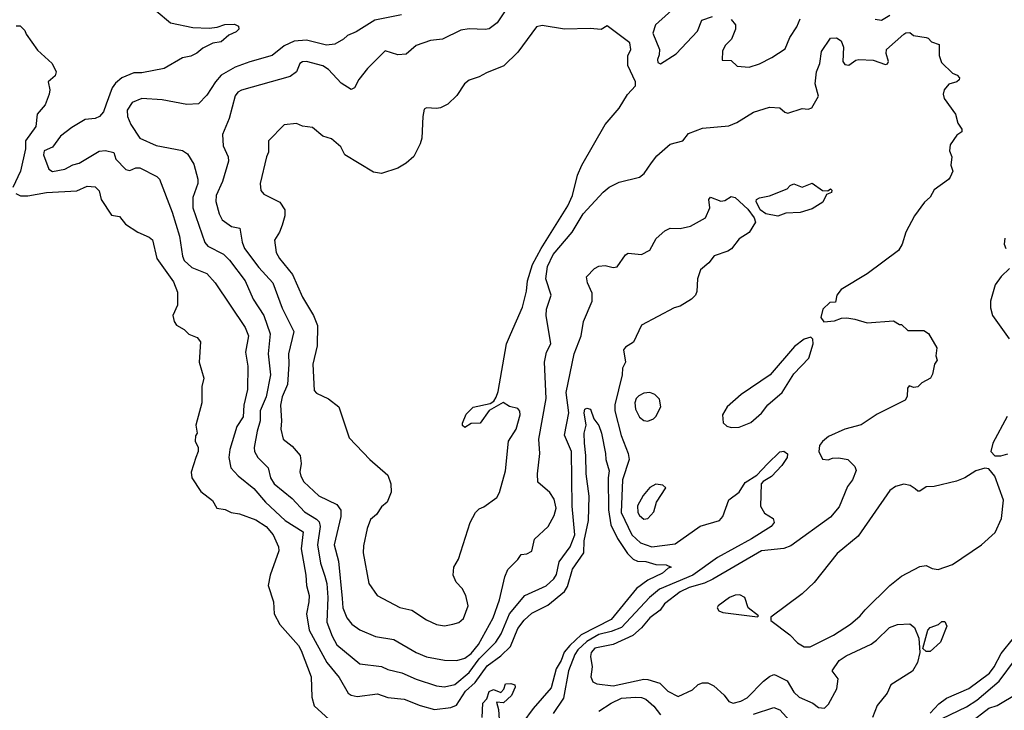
# Model space of a CAD drawing. Extents: x 2210602 to 2357277, y 510288 to 673808.
# Tile 100 of 256: x 2264143 to 2268990, y 566340 to 569741. Entities that reach past the tile are written whole.
import ezdxf

# ---------------------------------------------------------------- set-up
doc = ezdxf.new("R2010")
doc.units = 0

msp = doc.modelspace()

# ---------------------------------------------------------------- linework, layer by layer
at = {"layer": '0CON05XD'}
for points in [[(2266581.3, 569858.7), (2266493.8, 569725), (2266455, 569696.2), (2266435, 569692), (2266355, 569696), (2266315, 569688.6), (2266224.1, 569645.9), (2266165, 569638.8), (2266095, 569614.2), (2266045, 569572), (2266005, 569568), (2265943, 569587), (2265855, 569500), (2265812.8, 569447.2), (2265791.2, 569405), (2265775, 569398), (2265725, 569428.8), (2265662.5, 569495), (2265635, 569514.4), (2265555.5, 569535.5), (2265535, 569534.2), (2265522, 569525), (2265505.8, 569485), (2265475, 569461.4), (2265235, 569394.4), (2265216.3, 569383.7), (2265203.9, 569366.1), (2265174, 569255), (2265141.2, 569175), (2265145, 569120), (2265170, 569065), (2265170.8, 569045), (2265141.1, 568945), (2265109.5, 568875), (2265107.8, 568845), (2265124.6, 568784.6), (2265139.2, 568755), (2265185, 568722.5), (2265226.2, 568715), (2265237.8, 568645), (2265249.4, 568615), (2265320.6, 568520.6), (2265388.9, 568445), (2265435, 568321.2), (2265493.1, 568205), (2265465.6, 568095), (2265468.5, 568045), (2265460.9, 567945), (2265435, 567883.3), (2265427.3, 567842.7), (2265432.2, 567765), (2265428.6, 567725), (2265440, 567675), (2265485, 567641.2), (2265523.8, 567595), (2265528, 567555), (2265522.5, 567515), (2265526.7, 567493.3), (2265542.5, 567465), (2265616.4, 567396.4), (2265705, 567353.8), (2265724.3, 567325), (2265724.4, 567295), (2265690.5, 567155), (2265711.8, 567075), (2265731.1, 566891.1), (2265734.5, 566845), (2265754.3, 566795), (2265778.8, 566765), (2265817.3, 566737.3), (2265895, 566703.1), (2265985, 566689.2), (2266095, 566624.2), (2266145, 566604.3), (2266235, 566587.1), (2266295, 566585.7), (2266335, 566596.9), (2266365, 566620.5), (2266402.2, 566665), (2266474.5, 566795), (2266505.7, 566885), (2266531.7, 566998.3), (2266545.9, 567034.1), (2266595, 567082.5), (2266611.7, 567108.3), (2266639.3, 567110.7), (2266665, 567123.3), (2266677.1, 567182.9), (2266744, 567245), (2266775, 567300), (2266784.4, 567335), (2266775, 567380), (2266752.7, 567412.7), (2266694.1, 567464.1), (2266692.5, 567505), (2266703.1, 567605), (2266698.5, 567675), (2266734.5, 567875), (2266727.1, 568055), (2266736.8, 568103.2), (2266757.1, 568145), (2266734.2, 568285), (2266736, 568315), (2266758.8, 568385), (2266733.1, 568465), (2266741.8, 568525), (2266770, 568585), (2266863.1, 568695), (2266916.9, 568785), (2267015, 568891.2), (2267045, 568916.2), (2267095, 568941.2), (2267194.2, 568965.8), (2267216.8, 568983.2), (2267253.2, 569036.8), (2267279.1, 569070.9), (2267345, 569128.8), (2267407.5, 569145), (2267435, 569180), (2267505, 569206.2), (2267635, 569218.6), (2267673.3, 569235), (2267755, 569286), (2267835, 569310), (2267885, 569307.5), (2267910, 569285), (2267925, 569280), (2267995, 569303.3), (2268025, 569300), (2268043, 569307), (2268076.4, 569363.6), (2268060, 569425), (2268065.8, 569485), (2268082, 569525), (2268091.2, 569585), (2268135, 569650), (2268165, 569652), (2268187.6, 569637.6), (2268198.6, 569605), (2268196.2, 569535), (2268205, 569520), (2268225, 569516.7), (2268258.8, 569541.2), (2268275, 569545.7), (2268345, 569541.9), (2268405, 569520), (2268415, 569523.3), (2268420, 569535), (2268408, 569575), (2268410.8, 569595), (2268495, 569670), (2268505, 569676.7), (2268525, 569677.5), (2268543, 569663), (2268605, 569652.5), (2268615, 569650), (2268631.7, 569631.7), (2268669.3, 569619.3), (2268670, 569565), (2268680.8, 569530.8), (2268735, 569477.5), (2268758.3, 569468.3), (2268770, 569455), (2268768.8, 569445), (2268757.5, 569435), (2268717.3, 569422.7), (2268694, 569395), (2268690, 569375), (2268695, 569352.5), (2268750, 569275), (2268761.2, 569231.2), (2268781.7, 569201.7), (2268781.7, 569188.3), (2268757, 569173), (2268723.3, 569125), (2268720, 569095), (2268732.5, 569065), (2268727.5, 569025), (2268737.5, 568995), (2268723.3, 568965), (2268715, 568953.3), (2268645, 568903.3), (2268625, 568867.5), (2268598.3, 568841.7), (2268548.8, 568775), (2268506.2, 568695), (2268488, 568635), (2268468.8, 568605), (2268315, 568488.8), (2268187.7, 568412.3), (2268166.2, 568385), (2268160, 568350), (2268131.7, 568348.3), (2268096.7, 568315), (2268087.5, 568275), (2268102.5, 568252.5), (2268155, 568257.5), (2268188.3, 568271.7), (2268215, 568272.5), (2268255, 568266.7), (2268315, 568247.5), (2268445, 568257.5), (2268475, 568240), (2268485, 568240), (2268515, 568210), (2268595, 568210), (2268616.4, 568196.4), (2268657.5, 568125), (2268652.5, 568085), (2268660, 568065), (2268647.5, 568045), (2268637.5, 567995), (2268627.5, 567975), (2268585, 567952.5), (2268565, 567932.5), (2268545, 567930), (2268521.2, 567938.8), (2268513.9, 567926.1), (2268512, 567885), (2268502.3, 567867.7), (2268365, 567799.2), (2268285, 567745.8), (2268205, 567724.2), (2268125, 567688.8), (2268095, 567663.3), (2268081.2, 567645), (2268076.7, 567615), (2268095, 567577.5), (2268123, 567573), (2268145, 567582.5), (2268175, 567583.3), (2268220, 567575), (2268255, 567540), (2268261.7, 567521.7), (2268242.5, 567475), (2268218.3, 567441.7), (2268177, 567343), (2268135, 567292), (2267939.1, 567150.9), (2267905, 567136.9), (2267795, 567125.5), (2267555, 566985.6), (2267513.8, 566966.2), (2267438.8, 566945), (2267395, 566923.3), (2267318, 566865), (2267296.3, 566833.7), (2267245, 566795.6), (2267205, 566746.9), (2267161.5, 566708.5), (2267065, 566664.4), (2266975, 566646.7), (2266956, 566625), (2266952.5, 566605), (2266961.2, 566555), (2266954, 566505), (2266965, 566480), (2266985, 566470), (2267065, 566461.1), (2267215, 566494.2), (2267235, 566492), (2267295, 566474), (2267334.5, 566434.5), (2267385, 566408.8), (2267455, 566441.2), (2267482.7, 566467.3), (2267505, 566476.2)], [(2264815, 569784), (2264885, 569726.2), (2264995, 569703.3), (2265075, 569700), (2265115, 569704.2), (2265152.7, 569717.3), (2265199.7, 569719.7), (2265219.4, 569709.4), (2265222, 569695), (2265208.6, 569681.4), (2265172.5, 569665), (2265135, 569632.5), (2265094, 569626), (2265045, 569600), (2265015, 569576.2), (2264985, 569561.2), (2264945, 569553.3), (2264855, 569500), (2264745, 569479.2), (2264705, 569480), (2264645.7, 569454.3), (2264615, 569428.8), (2264598.8, 569405), (2264569.2, 569325), (2264555, 569287.5), (2264535.8, 569264.2), (2264515, 569254), (2264465, 569249.2), (2264399.8, 569210.2), (2264343.1, 569166.9), (2264305, 569114), (2264264.2, 569095), (2264260.8, 569075), (2264286.7, 569005), (2264305, 568994), (2264365.7, 569004.3), (2264405, 569026.2), (2264435, 569034), (2264535, 569093.8), (2264565, 569096.7), (2264606.4, 569086.4), (2264616.7, 569055), (2264665, 569002.9), (2264685, 568998), (2264715, 569010.8), (2264735, 569010.8), (2264818.8, 568968.8), (2264831.2, 568955), (2264893.2, 568793.2), (2264930, 568675), (2264944.1, 568575.9), (2264952.9, 568555), (2264990.9, 568520.9), (2265065, 568490.8), (2265105.8, 568445), (2265252.9, 568225), (2265268.6, 568185), (2265254.4, 568104.4), (2265265.7, 568035), (2265265, 567920), (2265246.6, 567843.4), (2265242.9, 567785), (2265212.2, 567737.8), (2265178.1, 567625), (2265173.1, 567585), (2265182.9, 567535), (2265218, 567495), (2265295, 567432.5), (2265352.9, 567365), (2265450, 567275), (2265538.3, 567218.3), (2265527.9, 567135), (2265552.5, 567005), (2265555.6, 566955), (2265568.9, 566905), (2265567.1, 566875), (2265554.3, 566815), (2265567.5, 566735), (2265655.6, 566575), (2265715, 566502), (2265760, 566425), (2265775, 566414.3), (2265805, 566408.6), (2265905, 566422), (2265955, 566402.9), (2266035.6, 566395.6), (2266114.3, 566364.3), (2266185, 566344.4), (2266265, 566353.3), (2266293.8, 566366.2), (2266337.9, 566435), (2266385, 566477.1), (2266445, 566560), (2266511.5, 566608.5), (2266558.9, 566655), (2266595, 566742.5), (2266626.1, 566783.9), (2266665, 566818.6), (2266742.6, 566857.4), (2266825.6, 566925), (2266839.4, 566950.6), (2266864.5, 567035), (2266919.6, 567115), (2266922.4, 567175), (2266943.8, 567275), (2266947.3, 567395), (2266932.3, 567505), (2266930.9, 567595), (2266923.3, 567655), (2266921.5, 567705), (2266932, 567745), (2266922, 567805), (2266925, 567822.5), (2266935, 567827.5), (2266953, 567823), (2266970, 567775), (2266995, 567742.5), (2267007.1, 567705), (2267027.5, 567605), (2267028, 567575), (2267045, 567520), (2267039.6, 567485), (2267041.9, 567328.1), (2267053.5, 567253.5), (2267085.9, 567185.9), (2267135, 567111.9), (2267162.9, 567085), (2267185, 567074.5), (2267225, 567072.2), (2267275, 567058.1), (2267325, 567056), (2267350, 567045), (2267335, 567040), (2267308, 567015), (2267235, 566981.1), (2267179.2, 566940.8), (2267055, 566786.9), (2266907.9, 566712.1), (2266851.2, 566658.8), (2266823.9, 566626.1), (2266808.4, 566585), (2266784.2, 566545), (2266758.8, 566451.2), (2266670.2, 566349.8), (2266569.3, 566210.7)], [(2267385, 569816.2), (2267273.3, 569715), (2267260, 569675), (2267293.3, 569595), (2267291.7, 569568.3), (2267282.5, 569545), (2267285, 569530), (2267297, 569523), (2267375, 569572.5), (2267480, 569685), (2267500.7, 569739.3), (2267553.6, 569756.4)], [(2266022.5, 569765), (2265892, 569738), (2265799.3, 569680.7), (2265756.4, 569663.6), (2265737.5, 569645), (2265695, 569621.2), (2265654, 569616), (2265555, 569639.4), (2265495, 569635.7), (2265445, 569612), (2265385.6, 569564.4), (2265276.4, 569533.6), (2265203, 569507), (2265135, 569467.1), (2265107.1, 569435), (2265065, 569368.8), (2265023.2, 569326.8), (2264965, 569323.1), (2264845, 569345.6), (2264745, 569353.5), (2264696.1, 569333.9), (2264672.5, 569295), (2264674.5, 569265), (2264689.5, 569225), (2264735, 569156.9), (2264815, 569121.9), (2264945, 569097.1), (2264969.7, 569079.7), (2264999.7, 569029.7), (2265019.4, 568955), (2265019.4, 568935), (2264995.5, 568865), (2264995.6, 568815), (2265054.4, 568644.4), (2265068.8, 568625), (2265145.8, 568585.8), (2265176.6, 568556.6), (2265252.9, 568455), (2265293.1, 568365), (2265344.6, 568284.6), (2265375.5, 568194.5), (2265366.7, 568095), (2265377.1, 567992.9), (2265355.9, 567884.1), (2265326.2, 567815), (2265327.3, 567765), (2265311.5, 567715), (2265296.9, 567635), (2265298.6, 567615), (2265316, 567585), (2265366, 567535), (2265377.8, 567485), (2265395.4, 567455.4), (2265485, 567382.5), (2265545, 567317.8), (2265605, 567282.1), (2265617.9, 567267.9), (2265622.2, 567245), (2265609.2, 567155), (2265624.5, 567065), (2265645, 567001.2), (2265654.6, 566965), (2265660.4, 566895), (2265655.6, 566774.4), (2265680.9, 566705), (2265705, 566663.1), (2265818.3, 566568.3), (2265925, 566556), (2265955, 566540.8), (2266025, 566524.5), (2266095, 566493.6), (2266195, 566460), (2266235, 566455.6), (2266285, 566467.8), (2266355, 566526.2), (2266405, 566593.2), (2266487.9, 566675), (2266513.7, 566716.3), (2266555, 566815.6), (2266630, 566905), (2266735, 566952.5), (2266772.4, 566987.6), (2266785, 567008.8), (2266798.3, 567071.7), (2266852.5, 567145), (2266876.1, 567205), (2266862.9, 567345), (2266859.1, 567615), (2266824.4, 567695), (2266847.1, 567805), (2266832.9, 567905), (2266872.5, 568095), (2266906.7, 568185), (2266919.4, 568255), (2266961.4, 568355), (2266961.4, 568395), (2266938, 568445), (2266933.8, 568475), (2266973.6, 568516.4), (2266995, 568527.5), (2267025, 568530), (2267065, 568520), (2267085, 568523.8), (2267125, 568583.3), (2267139.2, 568590.8), (2267205, 568584.2), (2267245, 568606.2), (2267276.9, 568663.1), (2267319.1, 568700.9), (2267345, 568714.2), (2267395, 568712), (2267445.8, 568724.2), (2267518.8, 568765), (2267541.4, 568815), (2267536.2, 568855), (2267543.6, 568866.4), (2267595, 568848), (2267615, 568850), (2267645, 568870), (2267665, 568865.7), (2267727.3, 568807.3), (2267759.4, 568765), (2267765.6, 568744.4), (2267735, 568692.5), (2267685, 568661.4), (2267646.9, 568613.1), (2267628.9, 568601.1), (2267562, 568578), (2267535.9, 568544.1), (2267495, 568510), (2267480, 568465), (2267477, 568403), (2267470, 568385), (2267450, 568365), (2267395, 568330), (2267365, 568322.5), (2267205, 568236), (2267165, 568153.8), (2267125, 568129.2), (2267115.8, 568115), (2267126, 568055), (2267110, 568025), (2267108.5, 567991.5), (2267073.6, 567845), (2267072.3, 567815), (2267103.4, 567693.4), (2267137.8, 567605), (2267143.3, 567575), (2267111.5, 567475), (2267104, 567315), (2267157.1, 567205), (2267199.2, 567165), (2267255, 567144.5), (2267369.4, 567160.6), (2267493, 567247), (2267588.8, 567275), (2267604.3, 567295), (2267633.8, 567376.2), (2267685.8, 567415), (2267715, 567462), (2267771.9, 567498.1), (2267825, 567554.2), (2267885, 567613.8), (2267905, 567616.2), (2267923.3, 567603.3), (2267921.2, 567585), (2267895, 567546), (2267845, 567490.8), (2267802.7, 567467.3), (2267794.2, 567455.8), (2267790, 567345), (2267810.3, 567310.3), (2267852.5, 567285), (2267857.5, 567265), (2267842.5, 567245), (2267745.7, 567184.3), (2267578, 567092), (2267457.5, 567005), (2267293.4, 566936.6), (2267243.8, 566896.2), (2267105, 566748.7), (2267055, 566727.8), (2266995, 566713.4), (2266935, 566679), (2266891.6, 566638.4)], [(2267645, 569742.5), (2267667.5, 569715), (2267667.5, 569695), (2267647.5, 569645), (2267617.5, 569615), (2267603, 569587), (2267601.7, 569541.7), (2267645, 569540), (2267675, 569512.5), (2267735, 569507.5), (2267785.9, 569524.1), (2267845.7, 569554.3), (2267911.7, 569598.3), (2267935, 569653.3), (2267969.2, 569705), (2267986, 569745)], [(2268355, 569744), (2268385, 569738), (2268426.8, 569763.2)], [(2264125, 569710), (2264145, 569710), (2264168.3, 569688.3), (2264175, 569670), (2264231.2, 569591.2), (2264302.5, 569525), (2264323.3, 569485), (2264317.5, 569465), (2264283.8, 569435), (2264291.2, 569395), (2264288.8, 569375), (2264268.7, 569321.3), (2264228.5, 569275), (2264223.1, 569215), (2264171.1, 569145), (2264171.2, 569105), (2264147.5, 568995), (2264109.1, 568915)], [(2266235, 566756.2), (2266275, 566763.8), (2266305, 566773.3), (2266327.3, 566792.7), (2266351.2, 566855), (2266340, 566905), (2266320.7, 566940.7), (2266291.7, 566971.7), (2266277.5, 567005), (2266280, 567045), (2266303.3, 567085), (2266361.2, 567265), (2266386.4, 567313.6), (2266405, 567332.5), (2266428.3, 567341.7), (2266491.7, 567388.3), (2266505, 567412.5), (2266535, 567520), (2266548.8, 567665), (2266588, 567725), (2266607.5, 567795), (2266605, 567812.5), (2266595, 567826.2), (2266555, 567836.7), (2266523.9, 567856.1), (2266454, 567816), (2266410, 567755), (2266365, 567752.5), (2266335, 567732.5), (2266323, 567743), (2266322.5, 567755), (2266341.7, 567798.3), (2266375, 567832.5), (2266458.8, 567851.2), (2266476.7, 567863.3), (2266488.3, 567881.7), (2266499.3, 567910.7), (2266540, 568145), (2266558.6, 568191.4), (2266619.1, 568325), (2266637.7, 568405), (2266642.3, 568455), (2266666.9, 568535), (2266710, 568615), (2266842.3, 568825), (2266864.6, 568875), (2266889.5, 568975), (2266910, 569025), (2267025.5, 569224.5), (2267093.8, 569305), (2267135, 569372.5), (2267174.1, 569415.9), (2267174, 569435), (2267137.5, 569515), (2267137, 569563), (2267152.5, 569595), (2267146.4, 569626.4), (2267035, 569710), (2267005, 569692.5), (2266952.3, 569697.7), (2266825, 569694), (2266715, 569712), (2266687.5, 569705), (2266595, 569581.2), (2266526.1, 569513.9), (2266440.5, 569479.5), (2266405, 569458.8), (2266355, 569443.3), (2266333.3, 569425), (2266295, 569367.5), (2266250, 569325), (2266215, 569307.5), (2266195, 569303.3), (2266145, 569307.5), (2266135, 569300), (2266127.5, 569265), (2266123, 569157), (2266115, 569130), (2266083, 569067), (2266046.1, 569033.9), (2266005, 569010), (2265925, 568983.3), (2265885, 568990), (2265743.3, 569075), (2265723.8, 569115), (2265677.5, 569155), (2265635, 569166.7), (2265585, 569210), (2265535, 569217.5), (2265505, 569230), (2265445, 569222.5), (2265367.5, 569145), (2265368.3, 569088.3), (2265357.5, 569065), (2265327.5, 568935), (2265330.7, 568900.7), (2265345, 568882.5), (2265423, 568843), (2265447.5, 568805), (2265447.5, 568775), (2265435, 568730), (2265422.5, 568695), (2265396.7, 568655), (2265406.2, 568595), (2265422, 568565), (2265486.4, 568486.4), (2265535.7, 568375), (2265588.8, 568285), (2265609.2, 568235), (2265607.1, 568135), (2265586, 568045), (2265592.5, 567915), (2265605, 567902.5), (2265664, 567874), (2265713.9, 567833.9), (2265765, 567682.5), (2265867.5, 567575), (2265955, 567497.5), (2265970, 567455), (2265972.5, 567415), (2265952.5, 567365), (2265925, 567342.5), (2265900, 567305), (2265870.6, 567279.4), (2265852.9, 567235), (2265835, 567150), (2265834.2, 567115), (2265861.2, 566965), (2265903.3, 566905), (2266015, 566846), (2266073.9, 566833.9), (2266145.8, 566785.8), (2266195, 566762), (2266235, 566756.2)], [(2264123.5, 568885), (2264146.8, 568873.2), (2264183.7, 568873.7), (2264275, 568890.8), (2264425, 568898.5), (2264475, 568921.9), (2264515, 568918), (2264535, 568897.5), (2264544, 568855), (2264595, 568778), (2264635, 568771.2), (2264664.6, 568734.6), (2264724.5, 568694.5), (2264780.6, 568670.6), (2264796.6, 568656.6), (2264817.8, 568565), (2264899.4, 568449.4), (2264919.1, 568399.1), (2264920, 568335), (2264896.7, 568285), (2264903.3, 568255), (2264915, 568236.7), (2264952.5, 568215), (2264975, 568192.5), (2265016.1, 568176.1), (2265032.5, 568155), (2265026.7, 568055), (2265048.8, 567975), (2265040, 567935), (2265040, 567855), (2265010, 567745), (2265017.5, 567705), (2265008.3, 567691.7), (2265007.5, 567665), (2265021.2, 567635), (2265021.2, 567615), (2265010, 567585), (2264987, 567513), (2264990, 567485), (2265035, 567417.5), (2265093, 567373), (2265113.3, 567335), (2265155, 567328.8), (2265184.5, 567314.5), (2265225, 567308.1), (2265305, 567278.9), (2265355.8, 567245.8), (2265391.1, 567205), (2265417.1, 567145), (2265419.4, 567125), (2265375.8, 567005), (2265366.7, 566955), (2265392, 566875), (2265396.2, 566815), (2265423.2, 566763.2), (2265515, 566659.2), (2265528.9, 566635), (2265578.1, 566505), (2265580.8, 566405), (2265593, 566363), (2265666.7, 566295)], [(2267875, 568773.5), (2267816.2, 568785), (2267788.6, 568805), (2267768, 568845), (2267770, 568855), (2267785, 568863.8), (2267835, 568872.9), (2267921.4, 568908.6), (2267936.7, 568925), (2267955, 568932), (2267995, 568915.8), (2268045, 568936.7), (2268095, 568900), (2268121.7, 568898.3), (2268135, 568907.5), (2268141.7, 568901.7), (2268139.3, 568890.7), (2268115, 568880), (2268097.7, 568842.3), (2268045, 568810), (2267985, 568791.9), (2267915, 568787.8), (2267875, 568773.5)], [(2268993.3, 568665), (2268990, 568635), (2268997.5, 568615)], [(2269016.7, 568515), (2268975, 568476.7), (2268946.2, 568435), (2268922.5, 568355), (2268922.7, 568322.7), (2268932.5, 568285), (2269015, 568170)], [(2267645, 567733.3), (2267685, 567733.8), (2267742.3, 567757.7), (2267795, 567803.3), (2267826.7, 567845), (2267897.5, 567905), (2267953.6, 567996.4), (2268027.5, 568075), (2268050, 568145), (2268047.5, 568167.5), (2268038.3, 568178.3), (2268005, 568167.5), (2267958.3, 568131.7), (2267837.7, 567992.3), (2267694.2, 567895.8), (2267626.7, 567835), (2267603.3, 567795), (2267606.4, 567756.4), (2267625, 567740), (2267645, 567733.3)], [(2267235, 567764.2), (2267262.5, 567775), (2267275, 567786.7), (2267300, 567835), (2267292.3, 567872.3), (2267270, 567895), (2267245, 567905.8), (2267215, 567902), (2267191.3, 567888.7), (2267178, 567875), (2267170.8, 567855), (2267175, 567822.5), (2267195, 567783.3), (2267215, 567768), (2267235, 567764.2)], [(2269005, 567786.7), (2268933.3, 567655), (2268923.3, 567615), (2268943, 567593), (2268973, 567593), (2269007, 567603)], [(2268005, 566652), (2268035, 566652.5), (2268149.8, 566710.2), (2268234, 566765), (2268280.8, 566805), (2268305, 566835.8), (2268426.2, 566955), (2268485, 567000), (2268575, 567049.2), (2268605, 567052.5), (2268635, 567038.6), (2268665, 567034.4), (2268735, 567058.6), (2268878.8, 567155), (2268946, 567215), (2268975.8, 567285), (2268985.8, 567375), (2268943.9, 567493.9), (2268915, 567530), (2268895, 567532.5), (2268850.5, 567519.5), (2268795.7, 567484.3), (2268755, 567468.8), (2268645, 567442), (2268605, 567440), (2268575, 567420), (2268565, 567420), (2268550.8, 567430.8), (2268527.3, 567447.3), (2268495, 567454), (2268455, 567442), (2268427.3, 567422.7), (2268271.7, 567198.3), (2268168.3, 567111.7), (2268055, 566968.8), (2267995.6, 566914.4), (2267841.7, 566798.3), (2267841.7, 566781.7), (2267935, 566712.5), (2267972.7, 566672.7), (2268005, 566652)], [(2267215, 567282), (2267235, 567284), (2267265, 567317.5), (2267278, 567365), (2267323.3, 567435), (2267309.5, 567449.5), (2267275, 567453.3), (2267245, 567436.7), (2267212.5, 567397.5), (2267185, 567346.7), (2267186, 567315), (2267195, 567298.8), (2267215, 567282)], [(2267775, 566800), (2267780, 566805), (2267730, 566845), (2267712.5, 566895), (2267688.3, 566908.3), (2267665, 566906.7), (2267637.5, 566895), (2267582.5, 566855), (2267577.5, 566845), (2267585, 566830), (2267605, 566822.5), (2267775, 566800)], [(2267505, 566476.2), (2267530, 566475), (2267560.5, 566460.5), (2267611.2, 566415), (2267635, 566383.3), (2267655, 566376), (2267692.5, 566385), (2267725, 566401.2), (2267805.5, 566484.5), (2267835, 566507.5), (2267855, 566516), (2267865, 566514), (2267921.2, 566485), (2267955, 566430), (2267980, 566405), (2268047.5, 566375), (2268075, 566354.2), (2268105, 566351.4), (2268125, 566370), (2268165.9, 566445.9), (2268172, 566495), (2268142.5, 566535), (2268176.7, 566585), (2268212.1, 566607.9), (2268334.5, 566665.5), (2268362, 566685), (2268425, 566748), (2268465, 566763.3), (2268525, 566766.7), (2268548.3, 566748.3), (2268570, 566695), (2268573.8, 566625), (2268563.8, 566575), (2268537.7, 566532.3), (2268432.5, 566465), (2268414, 566425), (2268363.9, 566363.9), (2268341.4, 566305)], [(2268625, 566630), (2268605, 566630), (2268590, 566645), (2268613.3, 566735), (2268625, 566747.5), (2268667, 566763), (2268683, 566777), (2268697, 566777), (2268707.5, 566755), (2268676.7, 566675), (2268625, 566630)], [(2268625, 566326.9), (2268667.6, 566372.4), (2268705, 566399.6), (2268815, 566446.9), (2268916.8, 566523.2), (2268941.3, 566555), (2268975, 566620.5), (2269035, 566696.2)], [(2266891.6, 566638.4), (2266876.3, 566615), (2266844.6, 566535), (2266820.6, 566399.4), (2266770, 566325)], [(2268685, 566300.4), (2268805, 566357.1), (2268855, 566390.8), (2268965.8, 566484.2), (2269045, 566592.9)], [(2268820.8, 566279.2), (2268915, 566350.9), (2268955.4, 566364.6), (2269057.5, 566425), (2269095, 566437.5), (2269125, 566457.1), (2269199.7, 566480.3), (2269215, 566493.3), (2269233.8, 566525), (2269295, 566567.5), (2269308.3, 566568.3), (2269315, 566550), (2269445, 566550), (2269442.5, 566515), (2269411.2, 566498.8), (2269385, 566467.5), (2269350, 566455), (2269350, 566445), (2269367.5, 566415), (2269335, 566377.5), (2269295, 566376.7), (2269244.1, 566335.9)], [(2266420, 566305), (2266423.8, 566375), (2266443.6, 566396.4), (2266455, 566432.5), (2266475, 566443.3), (2266511.7, 566428.3), (2266526.1, 566443.9), (2266535, 566470), (2266561.7, 566471.7), (2266580, 566465), (2266582.5, 566455), (2266565, 566412.5), (2266525, 566377.5), (2266490, 566380), (2266500, 566345), (2266503.8, 566295)], [(2266995, 566335.5), (2267055, 566376.2), (2267105, 566400), (2267175.3, 566405.3), (2267205, 566403.1), (2267225, 566394.5), (2267265, 566361.4), (2267297.6, 566317.6)], [(2267755, 566321.5), (2267855, 566354.3), (2267885, 566342.5), (2267966.1, 566253.9)]]:
    msp.add_lwpolyline(points, dxfattribs=at)

doc.saveas('drawing.dxf')
